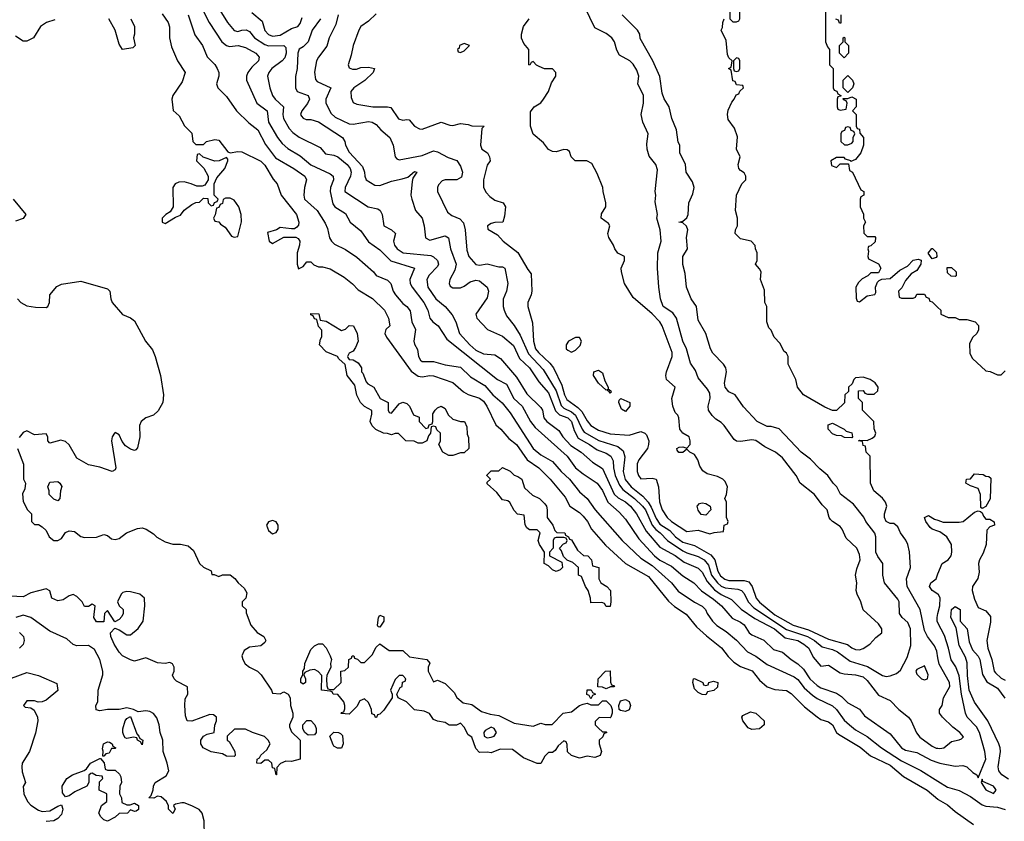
# Model space of a CAD drawing. Header units: inches. Extents: x 2601682 to 2755810, y 449311 to 584050.
# Tile 34 of 256: x 2625212 to 2630346, y 474987 to 479165. Entities that reach past the tile are written whole.
import ezdxf

# ---------------------------------------------------------------- set-up
doc = ezdxf.new("R2010")
doc.units = ezdxf.units.IN
doc.header["$MEASUREMENT"] = 0
doc.layers.add('C6427', color=7, linetype='Continuous')
doc.layers.add('C6437', color=7, linetype='Continuous')

msp = doc.modelspace()

# ---------------------------------------------------------------- linework, layer by layer
at = {"layer": 'C6427', "color": 2}
for points, elevation in [([(2628950, 479246), (2628930, 479246), (2628918, 479242), (2628914, 479230), (2628914, 479170), (2628930, 479154), (2628950, 479154), (2628962, 479158), (2628966, 479170), (2628966, 479230)], 22), ([(2627530, 479041.2), (2627506, 479030), (2627503.6, 479016.4), (2627494, 479010), (2627498, 478998), (2627510, 478994), (2627530, 479002), (2627558, 479030)], 38), ([(2629510, 478966), (2629486, 478990), (2629486, 479030), (2629506, 479050), (2629506, 479070), (2629510, 479074), (2629514, 479070), (2629514, 479050), (2629534, 479030), (2629534, 478990)], 22), ([(2628950, 478966), (2628934, 478950), (2628934, 478910), (2628938, 478898), (2628950, 478894), (2628962, 478898), (2628966, 478910), (2628966, 478950), (2628962, 478962)], 22), ([(2629530, 478786), (2629506, 478810), (2629506, 478850), (2629530, 478874), (2629554, 478850), (2629562, 478830), (2629554, 478810)], 22), ([(2629530, 478606), (2629518, 478602), (2629512.7, 478587.3), (2629498, 478582), (2629494, 478570), (2629494, 478530), (2629512.7, 478512.7), (2629530, 478512), (2629550, 478522), (2629558, 478530), (2629558, 478550), (2629566, 478570), (2629562, 478582), (2629547.3, 478587.3), (2629542, 478602)], 22), ([(2626150, 478466), (2626138, 478462), (2626134, 478430), (2626171.6, 478391.6), (2626194, 478350), (2626194, 478330), (2626178, 478302), (2626163.6, 478296.4), (2626136.4, 478296.4), (2626106, 478310), (2626070, 478319), (2626042, 478318), (2626022, 478310), (2626011.3, 478290), (2626012, 478190), (2625996.9, 478163.1), (2625974, 478150), (2625954, 478130), (2625954, 478110), (2625970, 478102), (2626024, 478136), (2626050, 478146), (2626070, 478172), (2626110, 478202), (2626130, 478212), (2626150, 478214), (2626170, 478234), (2626192.7, 478232.7), (2626194, 478210), (2626210, 478194), (2626222, 478198), (2626227.3, 478212.7), (2626242, 478218), (2626246, 478230), (2626226, 478250), (2626226, 478310), (2626240.2, 478339.8), (2626282, 478390), (2626298, 478430), (2626298, 478438), (2626290, 478446), (2626251.6, 478428.4), (2626230, 478428), (2626168, 478448)], 10), ([(2626310, 478235.3), (2626284.7, 478235.3), (2626272.7, 478227.3), (2626270, 478206), (2626258, 478202), (2626250, 478186), (2626238, 478182), (2626231.6, 478148.4), (2626222, 478130), (2626230, 478114), (2626250, 478112), (2626259.6, 478099.6), (2626283.6, 478083.6), (2626316.9, 478036.9), (2626330, 478031.3), (2626350, 478034), (2626369.3, 478110.7), (2626366, 478150), (2626355.1, 478190), (2626330, 478224)], 10), ([(2629970, 477918), (2629948, 477948), (2629968.4, 477971.6), (2629972, 477972), (2629991.6, 477951.6), (2629994, 477930), (2629990, 477926)], 22), ([(2626890, 477544.7), (2626910, 477552), (2626930, 477571.3), (2626952, 477570), (2626971.3, 477530), (2626976, 477490), (2626963.5, 477456.5), (2626950, 477438), (2626930, 477426), (2626922, 477410), (2626923.6, 477403.6), (2626930, 477394), (2626950, 477392), (2626976.9, 477376.9), (2626994, 477350), (2626994, 477330), (2627002, 477322), (2627018, 477278), (2627027.5, 477267.5), (2627058, 477250), (2627091, 477191), (2627134, 477170), (2627134, 477130), (2627138, 477118), (2627150, 477114), (2627190, 477162), (2627210, 477170.8), (2627230, 477164.7), (2627244.7, 477150), (2627265.4, 477105.4), (2627294, 477094), (2627294, 477070), (2627330, 477034), (2627342, 477038), (2627347.3, 477052.7), (2627362, 477058), (2627366, 477070), (2627366, 477110), (2627378, 477130), (2627390, 477142), (2627410, 477151.3), (2627430, 477138), (2627446, 477106), (2627470, 477082), (2627510, 477071.3), (2627530.7, 477070.7), (2627543.6, 477043.6), (2627544.7, 477004.7), (2627552.7, 476987.3), (2627554, 476930), (2627530, 476908), (2627510, 476908), (2627470, 476894), (2627450, 476894), (2627418, 476910), (2627398, 476950), (2627406, 476970), (2627406, 477010), (2627387.3, 477027.3), (2627382, 477042), (2627370, 477046), (2627358, 477042), (2627354, 477010), (2627343.6, 476996.4), (2627334, 476970), (2627310, 476958), (2627290, 476958), (2627268.9, 476968.9), (2627226, 476970), (2627187.3, 477007.3), (2627170, 477008), (2627150, 477002), (2627130, 477008.7), (2627109.1, 477009.1), (2627068.9, 477028.9), (2627050, 477048), (2627039, 477070), (2627048, 477108), (2627047.3, 477127.3), (2627010, 477148.7), (2626989.2, 477170), (2626970, 477208), (2626959.5, 477259.5), (2626919, 477310), (2626908.4, 477368.4), (2626876.4, 477396.4), (2626868.9, 477408.9), (2626810, 477434), (2626775.3, 477470), (2626780.4, 477499.6), (2626787.3, 477512.7), (2626787.3, 477547.3), (2626770, 477566), (2626762, 477602), (2626750, 477606), (2626742, 477622), (2626730, 477626), (2626730, 477634), (2626770.9, 477630.9), (2626778, 477598), (2626810, 477594)], 6), ([(2628130, 477508), (2628110, 477508), (2628074, 477490), (2628062, 477470), (2628062, 477450), (2628070, 477442), (2628090, 477432), (2628110, 477442), (2628133.6, 477466.4), (2628142, 477490)], 38), ([(2628290, 477218), (2628286.3, 477226.3), (2628278, 477230), (2628278, 477238), (2628270, 477234), (2628229.6, 477270), (2628204, 477310), (2628206, 477330), (2628230, 477338), (2628250, 477324.7), (2628262.3, 477282.3), (2628280.7, 477250), (2628280.7, 477240.7), (2628294.8, 477230), (2628296, 477224)], 34), ([(2628370, 477122.7), (2628350, 477135.3), (2628335.3, 477170), (2628338, 477182), (2628346, 477190), (2628393.4, 477170), (2628393, 477150)], 34), ([(2629550, 476986), (2629512.7, 476987.3), (2629496.4, 476996.4), (2629470, 476998), (2629450, 477006), (2629428, 477030), (2629427.3, 477052.7), (2629450, 477062), (2629510.9, 477030.9), (2629521, 477021), (2629550.9, 477010.9), (2629554, 476990)], 22), ([(2628270, 476106), (2628262, 476122), (2628247.3, 476127.3), (2628190, 476126), (2628188, 476150), (2628175.3, 476190), (2628162, 476210), (2628142, 476262), (2628126, 476270), (2628126, 476310), (2628096.4, 476336.4), (2628067.3, 476347.3), (2628047.3, 476367.3), (2628036.4, 476396.4), (2628026, 476410), (2628047.3, 476432.7), (2628062, 476438), (2628066, 476450), (2628062, 476462), (2628050, 476466), (2628010, 476466), (2627998, 476462), (2627994, 476450), (2627994, 476410), (2627974, 476390), (2627974, 476370), (2628038, 476338), (2628042, 476310), (2628030, 476298), (2628008.9, 476288.9), (2627990, 476298), (2627970, 476318), (2627946, 476330), (2627948, 476390), (2627922, 476430), (2627915.3, 476450), (2627926, 476490), (2627910, 476506), (2627870, 476506), (2627856.4, 476516.4), (2627847.3, 476532.7), (2627842, 476582), (2627807.3, 476587.3), (2627790, 476606), (2627768.4, 476648.4), (2627756.4, 476656.4), (2627730, 476662), (2627700.4, 476700.4), (2627650, 476746), (2627650, 476754), (2627666, 476770), (2627648.4, 476788.4), (2627648.4, 476791.6), (2627670, 476814), (2627710, 476814), (2627730, 476831.3), (2627770, 476811), (2627790, 476791.3), (2627810, 476784.7), (2627830.7, 476770.7), (2627844.7, 476724.7), (2627886, 476686), (2627922, 476670), (2627950, 476642), (2627958, 476630), (2627962, 476610), (2627962, 476570), (2627991, 476530), (2628002, 476502), (2628012.7, 476492.7), (2628054, 476490), (2628058, 476478), (2628074, 476470), (2628078, 476458), (2628090, 476454), (2628119.6, 476399.6), (2628152, 476372), (2628174, 476370), (2628194, 476350), (2628198, 476318), (2628231.3, 476310), (2628232, 476250), (2628242, 476230), (2628274, 476210), (2628292, 476190), (2628294, 476130), (2628290, 476106)], 6), ([(2625410, 476658), (2625390, 476666), (2625366, 476690), (2625366, 476710), (2625358, 476730), (2625370, 476754), (2625410, 476758), (2625422, 476750), (2625431.3, 476731.3), (2625424.7, 476710), (2625422, 476670)], 6), ([(2628790, 476582.7), (2628765.4, 476585.4), (2628750, 476608.7), (2628745.2, 476630), (2628757.2, 476642.8), (2628770, 476646.8), (2628790, 476642.8), (2628811.3, 476630), (2628816, 476610)], 34), ([(2626530, 476554), (2626510, 476548), (2626498, 476530), (2626510, 476502), (2626530, 476486), (2626550, 476492), (2626559, 476510), (2626559, 476530), (2626550, 476548)], 10), ([(2627090, 475998), (2627080.4, 476000.4), (2627078, 476010), (2627082, 476050), (2627090, 476062), (2627110, 476052), (2627111, 476030)], 6), ([(2627138, 475878), (2627210, 475878), (2627243.6, 475843.6), (2627334, 475830), (2627351.3, 475811.3), (2627342, 475790), (2627342, 475770), (2627370, 475714), (2627390, 475722), (2627430, 475704.7), (2627478, 475658), (2627491.6, 475631.6), (2627523.6, 475603.6), (2627570, 475596), (2627619.8, 475559.8), (2627665.4, 475545.4), (2627710, 475538.8), (2627790, 475498.8), (2627890, 475482), (2627930, 475498), (2627951.6, 475491.6), (2627988, 475492), (2628046, 475550), (2628090, 475558), (2628130, 475591), (2628150, 475598), (2628170, 475602), (2628190, 475594), (2628230, 475594), (2628250, 475614), (2628270, 475614), (2628294, 475590), (2628302, 475570), (2628302, 475550), (2628294, 475530), (2628290, 475526), (2628232.7, 475527.3), (2628212.7, 475507.3), (2628212, 475490), (2628230, 475472), (2628250, 475454), (2628270, 475454), (2628274, 475450), (2628258, 475442), (2628252.7, 475427.3), (2628234, 475410), (2628234, 475390), (2628244.7, 475350), (2628238, 475330), (2628210, 475319), (2628170, 475326), (2628130, 475315.3), (2628089.3, 475329.3), (2628069.1, 475349.1), (2628067.3, 475387.3), (2628062, 475402), (2628050, 475406), (2628019.6, 475380.4), (2628003.6, 475356.4), (2627990, 475346), (2627970, 475346), (2627950, 475326), (2627930, 475288), (2627910, 475289), (2627838, 475318), (2627782, 475362), (2627716.9, 475363.1), (2627670, 475344), (2627652, 475348), (2627610, 475346), (2627590, 475366), (2627570, 475426), (2627550, 475438), (2627530, 475478), (2627510, 475498), (2627490, 475488), (2627451.6, 475488.4), (2627430, 475502), (2627390, 475508), (2627370, 475518), (2627348.9, 475548.9), (2627320.4, 475560.4), (2627270, 475568), (2627229.3, 475609.3), (2627186, 475630), (2627178, 475650), (2627196.4, 475683.6), (2627206, 475690), (2627207.3, 475712.7), (2627222, 475718), (2627226, 475730), (2627210, 475746), (2627190, 475746), (2627170, 475726), (2627144.7, 475670), (2627154, 475650), (2627154, 475630), (2627110, 475566), (2627090, 475546), (2627078, 475542), (2627072.7, 475527.3), (2627067.3, 475527.3), (2627062, 475542), (2627047.3, 475547.3), (2627046, 475570), (2627038, 475590), (2627030, 475606), (2627010, 475626), (2626985.4, 475614.6), (2626970, 475586), (2626930, 475546), (2626888.4, 475548.4), (2626890, 475554), (2626902, 475558), (2626907.3, 475572.7), (2626908, 475590), (2626902, 475610), (2626870, 475648), (2626846, 475650), (2626842, 475662), (2626830, 475666), (2626786, 475670), (2626787.3, 475747.3), (2626768.4, 475768.4), (2626750, 475778), (2626725.4, 475774.6), (2626698, 475762), (2626694, 475750), (2626702, 475730), (2626702, 475710), (2626690, 475702), (2626678, 475710), (2626678, 475730), (2626688.7, 475751.3), (2626688.7, 475768.7), (2626696.4, 475783.6), (2626699, 475810), (2626730, 475882), (2626750, 475902), (2626770, 475912), (2626790, 475911.3), (2626810, 475891.3), (2626831, 475850), (2626838, 475830), (2626832, 475810), (2626834, 475790), (2626812.7, 475747.3), (2626812, 475730), (2626812.7, 475692.7), (2626818, 475678), (2626830, 475674), (2626850, 475674), (2626888, 475710), (2626886, 475770), (2626907.3, 475772.7), (2626926, 475790), (2626928, 475830), (2626942, 475838), (2626946, 475850), (2626954, 475850), (2626958, 475838), (2626972.7, 475832.7), (2626990, 475814), (2627010, 475814), (2627050, 475854), (2627070, 475894), (2627090, 475912)], 6), ([(2628270, 475678), (2628250, 475686), (2628227.3, 475687.3), (2628228, 475730), (2628266, 475770), (2628291.6, 475771.6), (2628292.7, 475712.7), (2628298, 475698), (2628312.7, 475692.7), (2628310, 475688), (2628292.7, 475687.3)], 6), ([(2629930, 475798), (2629890, 475778), (2629884.7, 475770), (2629890, 475754), (2629914, 475730), (2629930, 475724.7), (2629946, 475730), (2629948, 475750)], 26), ([(2628790, 475694), (2628802, 475698), (2628806, 475710), (2628830, 475718), (2628852, 475710), (2628850, 475686), (2628831.6, 475668.4), (2628798, 475662), (2628790, 475646), (2628770, 475648), (2628750, 475658), (2628730, 475678), (2628722, 475710), (2628726, 475730), (2628730, 475732), (2628774, 475710), (2628778, 475698)], 6), ([(2628190, 475626), (2628182, 475642), (2628168.4, 475648.4), (2628170, 475671.3), (2628192, 475672), (2628198, 475658), (2628214, 475650), (2628198, 475642)], 6), ([(2628370, 475559), (2628344, 475564), (2628338, 475570), (2628335.3, 475590), (2628345.2, 475614.8), (2628370, 475621), (2628390.6, 475610.6), (2628396, 475590), (2628390, 475568.7)], 6), ([(2629030, 475465.2), (2629010, 475474), (2628982, 475510), (2628978, 475530), (2628982, 475538), (2629023.1, 475556.9), (2629050, 475551.3), (2629094, 475510), (2629094, 475490), (2629070, 475469)], 6), ([(2625850, 475386), (2625842, 475402), (2625826, 475410), (2625822, 475422), (2625806, 475426), (2625770, 475418), (2625762, 475422), (2625754.6, 475434.6), (2625749, 475449), (2625749.1, 475469.1), (2625762, 475510), (2625770, 475522), (2625790, 475534), (2625822, 475442), (2625834, 475430), (2625838, 475418), (2625854, 475410)], 10), ([(2626716.4, 475436.4), (2626698, 475450), (2626688.4, 475468.4), (2626688, 475490), (2626710, 475512), (2626730, 475512), (2626751.3, 475490), (2626758, 475470), (2626758, 475450), (2626750, 475438)], 6), ([(2626890, 475368), (2626868.4, 475368.4), (2626850, 475378), (2626845.6, 475385.6), (2626828.7, 475430), (2626850, 475451.3), (2626874, 475450), (2626885.4, 475445.4), (2626894.8, 475434.8), (2626898, 475390)], 6), ([(2627670, 475478), (2627639.6, 475460.4), (2627632, 475450), (2627634, 475430), (2627650, 475422), (2627670, 475424.7), (2627686, 475430), (2627698, 475450), (2627686, 475470)], 6), ([(2625646, 475326), (2625648, 475352), (2625644, 475364), (2625649.2, 475390), (2625670, 475402), (2625679.6, 475399.6), (2625694, 475390), (2625698, 475378), (2625714, 475370), (2625710, 475366), (2625690, 475366), (2625678, 475342), (2625662, 475338), (2625650, 475326)], 10), ([(2625670, 475254), (2625710, 475254), (2625732.7, 475232.7), (2625739.6, 475219.6), (2625742, 475190), (2625734, 475170), (2625732, 475130), (2625742, 475110), (2625745.4, 475085.4), (2625770, 475072), (2625787.3, 475072.7), (2625810, 475082), (2625832, 475070), (2625831.6, 475048.4), (2625819.6, 475040.4), (2625810, 475038), (2625790, 475046), (2625774, 475030), (2625730, 475028), (2625710, 475008.7), (2625670, 474988), (2625650, 474995.3), (2625635.3, 475010), (2625625.2, 475030), (2625638, 475070), (2625666, 475090), (2625666, 475130), (2625626, 475150), (2625628, 475192), (2625646, 475210), (2625642, 475222), (2625610, 475226), (2625590, 475238), (2625583.6, 475236.4), (2625572.7, 475227.3), (2625572, 475190), (2625562, 475170), (2625499.1, 475140.9), (2625470, 475119), (2625450, 475115.3), (2625434.6, 475134.6), (2625434, 475170), (2625458, 475210), (2625488, 475230), (2625549, 475251), (2625560.4, 475259.6), (2625582, 475290), (2625630, 475314), (2625634, 475314), (2625651.6, 475291.6), (2625658, 475258)], 10)]:
    msp.add_lwpolyline(points, close=True, dxfattribs=dict(at, elevation=elevation))
for points, elevation in [([(2625954.6, 479194.6), (2625985.5, 479150), (2625993.2, 479126.8), (2625993, 479070), (2626003.8, 479023.8), (2626034.8, 478950), (2626074.8, 478890), (2626058.5, 478841.5), (2626011.3, 478770), (2626004.7, 478750), (2626012, 478692), (2626043.6, 478663.6), (2626071.6, 478611.6), (2626110, 478574), (2626114, 478530), (2626130, 478514), (2626170, 478514), (2626186, 478530), (2626230, 478541), (2626250, 478536), (2626296.9, 478476.9), (2626310, 478471.3), (2626350, 478478), (2626370, 478476), (2626470, 478426.8), (2626490, 478406), (2626533.2, 478333.2), (2626554.8, 478310), (2626575.5, 478250), (2626655.5, 478150), (2626666.8, 478110), (2626665.4, 478094.6), (2626656.9, 478083.1), (2626644.7, 478075.3), (2626630, 478074), (2626570, 478082), (2626551, 478069), (2626503.6, 478056.4), (2626512, 478010), (2626530, 477998), (2626590, 478031.3), (2626651.6, 478031.6), (2626663.6, 478023.6), (2626672, 478010), (2626671.3, 477990), (2626658.8, 477950), (2626658, 477890), (2626666, 477866), (2626690, 477878), (2626710, 477902), (2626730, 477902), (2626746.4, 477886.4), (2626770, 477876), (2626790, 477877.3), (2626830, 477865.5), (2626903.4, 477823.4), (2626948.1, 477788.1), (2626976.7, 477756.7), (2627052.3, 477712.3), (2627114.8, 477650), (2627134.8, 477610), (2627142, 477570), (2627121, 477550), (2627116, 477530), (2627124, 477510), (2627252.8, 477332.8), (2627290, 477307.7), (2627310, 477303.8), (2627350, 477310.4), (2627370, 477308.2), (2627470, 477274), (2627525.7, 477225.7), (2627550, 477210.5), (2627610, 477192.7), (2627630, 477176.3), (2627648, 477150), (2627693.8, 477053.8), (2627720.7, 477030), (2627761.7, 476981.7), (2627801.6, 476950), (2627858.4, 476870), (2627918.4, 476830), (2627977.1, 476770), (2628056.5, 476676.5), (2628080.7, 476630), (2628130, 476597.1), (2628150, 476578), (2628172.4, 476550), (2628192.7, 476510), (2628266.8, 476426.8), (2628370, 476330.4), (2628490, 476263), (2628595.1, 476135.1), (2628626.3, 476106.3), (2628687.1, 476067.1), (2628741.3, 476001.3), (2628792.8, 475952.8), (2628871.8, 475891.8), (2628905.4, 475845.4), (2628935.6, 475815.6), (2628970, 475794), (2629031.3, 475771.3), (2629070, 475722), (2629110, 475688.2), (2629150, 475674.4), (2629210, 475668), (2629233.8, 475653.8), (2629303.4, 475583.4), (2629370, 475530.6), (2629390, 475518), (2629430, 475505.5), (2629450, 475490.6), (2629470.4, 475450.4), (2629481.7, 475441.7), (2629593.6, 475373.6), (2629647.6, 475327.6), (2629750, 475278.9), (2629820.3, 475220.3), (2629944, 475150), (2630000, 475102.4)], 10), ([(2626090.3, 479190.3), (2626125.2, 479085.2), (2626164.9, 479030), (2626190, 478971.3), (2626230, 478931), (2626241, 478910), (2626250.9, 478889.1), (2626251, 478870), (2626238, 478830), (2626244.7, 478810), (2626290, 478764.7), (2626342.8, 478690), (2626406.6, 478626.6), (2626453.4, 478590), (2626493.9, 478513.9), (2626545.1, 478445.1), (2626641, 478390), (2626698.8, 478350), (2626707.3, 478330), (2626697.1, 478290), (2626693.4, 478250), (2626697.3, 478230), (2626763, 478170), (2626804.4, 478104.4), (2626816.4, 478076.4), (2626827.9, 478027.9), (2626838, 478010), (2626854, 477994), (2626910, 477967.3), (2626970, 477927.7), (2627056, 477850), (2627070.7, 477830.7), (2627130, 477806.8), (2627146.8, 477790), (2627159.1, 477750), (2627170.6, 477730), (2627210, 477686), (2627231, 477670), (2627247.3, 477647.3), (2627257.3, 477590), (2627276.3, 477550), (2627267.3, 477490), (2627270, 477474), (2627286, 477446), (2627290.8, 477410), (2627301, 477390), (2627310, 477384), (2627370, 477383.8), (2627430, 477365.5), (2627510, 477353.4), (2627562.9, 477302.9), (2627637.8, 477257.8), (2627678.4, 477210), (2627727.5, 477167.5), (2627770, 477116.3), (2627890, 476930.6), (2627930, 476896.3), (2627990, 476862.8), (2628035.5, 476810), (2628079.3, 476770), (2628130, 476704.9), (2628170.7, 476670), (2628213.4, 476610), (2628354, 476450), (2628450, 476358), (2628510, 476319.5), (2628610, 476230.4), (2628646.1, 476186.1), (2628730, 476128.5), (2628770, 476107.7), (2628787.7, 476090), (2628796.3, 476070), (2628824.9, 476030), (2628847.7, 476007.7), (2628895.6, 475975.6), (2628950, 475930.5), (2629006.8, 475870), (2629050, 475847.3), (2629110, 475803.8), (2629250, 475740.4), (2629270, 475726.4), (2629302.9, 475682.9), (2629345.1, 475645.1), (2629370, 475626.7), (2629450, 475588.4), (2629470.2, 475570.2), (2629510, 475514.9), (2629538, 475490), (2629570, 475464.4), (2629630, 475428.2), (2629704.9, 475370), (2629810, 475302.6), (2629910, 475252.4), (2630000, 475196.1)], 14), ([(2626170, 479206.8), (2626200.5, 479150), (2626266, 479050), (2626290, 479030.4), (2626305.1, 479025.1), (2626350.3, 479030.3), (2626390, 479020.4), (2626442.8, 478990), (2626460.7, 478970), (2626456.3, 478950), (2626422.3, 478917.7), (2626400.7, 478890), (2626394, 478870), (2626394, 478850), (2626448, 478730), (2626503, 478690), (2626508.7, 478630), (2626555.5, 478550), (2626579.9, 478519.9), (2626610, 478493.4), (2626674.7, 478454.7), (2626730, 478408.4), (2626830, 478362), (2626846.8, 478350), (2626847.7, 478330), (2626832.4, 478290), (2626830.4, 478270), (2626844.9, 478204.9), (2626856, 478190), (2626910, 478154.8), (2626934.8, 478110), (2626990, 478064), (2627030, 478006.8), (2627090, 477964.9), (2627147.9, 477907.9), (2627270.5, 477870.5), (2627246.8, 477810), (2627247.7, 477790), (2627258, 477770), (2627319.5, 477690), (2627339.3, 477650), (2627350.8, 477610), (2627366, 477590), (2627394.8, 477570), (2627439.5, 477499.5), (2627704, 477290), (2627750, 477264.9), (2627788.7, 477190), (2627832.4, 477150), (2627875.8, 477070), (2627899, 477039), (2628066.4, 476890), (2628110.6, 476830), (2628150, 476797.1), (2628223, 476750), (2628250, 476710.6), (2628278.7, 476650), (2628337.7, 476597.8), (2628370, 476562), (2628439.6, 476459.6), (2628521.3, 476370), (2628550, 476348.7), (2628610, 476316.4), (2628670, 476265.5), (2628727.3, 476230), (2628767.4, 476187.4), (2628830, 476145.3), (2628870.4, 476110), (2628926, 476046), (2628970, 476025.5), (2628990, 476010.5), (2629016.3, 475970), (2629030, 475958), (2629091.8, 475931.8), (2629143.1, 475883.1), (2629190, 475868), (2629234, 475830), (2629270, 475808.2), (2629299.4, 475779.4), (2629332.4, 475730), (2629370, 475695.3), (2629390, 475682), (2629470, 475654), (2629496.7, 475636.7), (2629530, 475604), (2629590.6, 475570.6), (2629616.3, 475536.3), (2629750, 475442.8), (2629810, 475370.5), (2629830, 475357.6), (2629890, 475346.4), (2629965.2, 475305.3), (2630000, 475293.8)], 18), ([(2626247.4, 479227.4), (2626295.5, 479150), (2626330, 479107.7), (2626350, 479103), (2626370, 479110.5), (2626392.3, 479112.3), (2626410, 479104), (2626435.5, 479070), (2626490, 479034.9), (2626510, 479029), (2626590, 479030.3), (2626599, 479019), (2626601.1, 478990), (2626594.3, 478965.7), (2626580.7, 478950), (2626527.3, 478910), (2626510.6, 478890), (2626504.9, 478870), (2626516.3, 478810), (2626530.5, 478770), (2626544.9, 478750), (2626587.7, 478710), (2626583.8, 478670), (2626588, 478650), (2626617.5, 478597.5), (2626636.7, 478576.7), (2626670, 478553), (2626778.8, 478498.8), (2626806.2, 478466.2), (2626850, 478459.1), (2626870, 478450.4), (2626918.7, 478410), (2626934.3, 478390), (2626939.6, 478370), (2626936.9, 478350), (2626908.4, 478290), (2626908, 478270), (2627029, 478189), (2627078.5, 478178.5), (2627090.8, 478170.8), (2627102.8, 478150), (2627111, 478091), (2627151.3, 478070), (2627170.8, 478050), (2627160.7, 478010), (2627165.5, 477990), (2627180.7, 477970), (2627212, 477950), (2627354.9, 477934.9), (2627370, 477928.2), (2627390.6, 477910), (2627395.5, 477890), (2627390, 477879), (2627347.1, 477832.9), (2627335.5, 477810), (2627339.3, 477770), (2627381.6, 477710), (2627430.6, 477670), (2627467, 477627), (2627485.5, 477590), (2627506, 477530), (2627558.4, 477470), (2627590, 477442.6), (2627630, 477423.7), (2627690, 477418.4), (2627719.2, 477399.2), (2627802.2, 477302.2), (2627855.6, 477215.6), (2627930, 477142.8), (2627938, 477130), (2627945.5, 477090), (2627960.7, 477070), (2628023, 477023), (2628043.8, 476990), (2628085.5, 476945.5), (2628139.1, 476910), (2628198.3, 476858.3), (2628250, 476824.9), (2628312.1, 476692.1), (2628332.2, 476672.2), (2628370, 476651.6), (2628397, 476630), (2628428.4, 476590), (2628479.3, 476499.3), (2628550, 476416.4), (2628630, 476371.8), (2628677, 476337), (2628750, 476306.4), (2628770, 476284.9), (2628795.9, 476235.9), (2628834.1, 476194.1), (2628870, 476169.1), (2628923.6, 476143.6), (2628973.2, 476093.2), (2629044.3, 476044.3), (2629148.2, 475990), (2629202.6, 475942.6), (2629268.8, 475928.8), (2629300.7, 475910), (2629327.3, 475890), (2629350, 475842.8), (2629390, 475796), (2629430, 475800.7), (2629490, 475760.5), (2629510, 475754.9), (2629570.3, 475750.3), (2629610, 475739.5), (2629630, 475720.5), (2629690, 475644), (2629750, 475617.3), (2629796.3, 475570), (2629845.5, 475530), (2629860.4, 475510), (2629887.7, 475447.7), (2629905.5, 475425.5), (2629970, 475378), (2629990, 475368.5), (2630000, 475367.5)], 22), ([(2626422.5, 479202.5), (2626476.8, 479156.8), (2626490, 479107.7), (2626510, 479086.7), (2626530, 479078.7), (2626570, 479084.2), (2626630, 479118.4), (2626662, 479130), (2626674.5, 479145.5), (2626684.4, 479175.6)], 26), ([(2626781, 479170), (2626737.3, 479110), (2626715.5, 479050), (2626690, 479022.7), (2626669, 479011), (2626661.6, 478990), (2626659.1, 478910), (2626650.7, 478869.3), (2626650.8, 478810), (2626658, 478790), (2626716, 478770), (2626722.8, 478750), (2626712.7, 478727.3), (2626682.8, 478690), (2626676, 478670), (2626681.4, 478661.4), (2626690, 478651.3), (2626705.2, 478645.2), (2626730, 478644), (2626770, 478633), (2626894.8, 478550), (2626907.7, 478530), (2626910.7, 478510), (2626930, 478474.8), (2626999.3, 478399.3), (2627010.6, 478370.6), (2627010.8, 478350), (2627018, 478330), (2627063, 478303), (2627090, 478300.7), (2627150, 478322.4), (2627205.4, 478334.6), (2627235.5, 478344.5), (2627270, 478374), (2627282, 478370), (2627262, 478338), (2627258.8, 478321.2), (2627251, 478250), (2627256, 478230), (2627276, 478170), (2627311, 478130), (2627321, 478090), (2627327.1, 478027.1), (2627350, 478016), (2627430, 478039.1), (2627447.7, 478027.7), (2627458.4, 477970), (2627487, 477890), (2627480.7, 477859.3), (2627454.8, 477810), (2627451, 477790), (2627456, 477776), (2627470, 477766.8), (2627510, 477767.3), (2627530, 477776), (2627560.7, 477799.3), (2627590, 477807.7), (2627610, 477804), (2627650, 477770.8), (2627657.1, 477750), (2627650, 477715.3), (2627591, 477630), (2627596, 477610), (2627652, 477550), (2627730, 477514.8), (2627786.2, 477466.2), (2627818.5, 477398.5), (2627870.4, 477350), (2627918, 477278), (2627970, 477219.3), (2628005.4, 477125.4), (2628026.2, 477106.2), (2628070.1, 477090.1), (2628090, 477070.3), (2628103.5, 477023.5), (2628123.5, 476983.5), (2628183.8, 476950), (2628222.6, 476922.6), (2628270, 476906.4), (2628294, 476890), (2628306.4, 476866.4), (2628307.6, 476830), (2628316.1, 476790), (2628338.8, 476738.8), (2628356.7, 476716.7), (2628417.4, 476670), (2628459, 476630), (2628474.2, 476610), (2628510.1, 476530.1), (2628528.1, 476508.1), (2628552, 476490), (2628590.3, 476450), (2628670, 476396.5), (2628690, 476386), (2628750, 476367.9), (2628780.3, 476350), (2628802.7, 476322.7), (2628818.6, 476270), (2628850, 476229), (2628870, 476212.6), (2628890, 476203.9), (2628956.4, 476196.4), (2628975.5, 476190), (2628990, 476173.4), (2629010.3, 476130), (2629040, 476100), (2629210, 475986.2), (2629319.5, 475950), (2629356.5, 475930), (2629395.6, 475895.6), (2629450, 475883.1), (2629475.5, 475870), (2629541.8, 475821.8), (2629632.9, 475792.9), (2629710, 475746), (2629730, 475741), (2629750, 475744.7), (2629783.1, 475756.9), (2629804.7, 475775.3), (2629839.5, 475840.5), (2629857.6, 475902.4), (2629856.3, 475990), (2629843.5, 476023.5), (2629813.2, 476050), (2629799.3, 476070), (2629797, 476130), (2629790, 476144), (2629720.9, 476230), (2629712, 476270), (2629711.8, 476330), (2629686.3, 476366.3), (2629676.2, 476390), (2629676.3, 476470), (2629670, 476489), (2629624.5, 476550), (2629612.8, 476572.8), (2629559.1, 476639.1), (2629492.1, 476692.1), (2629472.3, 476730), (2629452.7, 476750), (2629425.2, 476790), (2629383.5, 476823.5), (2629335.1, 476875.1), (2629286, 476910), (2629171.9, 477031.9), (2629130, 477044), (2629110, 477044), (2629058, 477070), (2628986.3, 477146.3), (2628942, 477210), (2628910, 477225.2), (2628890, 477249), (2628886.3, 477270), (2628897.2, 477330), (2628894, 477350), (2628881.2, 477370), (2628826.5, 477426.5), (2628813.2, 477450), (2628789, 477530), (2628750, 477598), (2628740.9, 477670), (2628713.2, 477710), (2628689.1, 477770.9), (2628682, 477842), (2628669, 477889), (2628669.2, 477930), (2628693.2, 477970), (2628689, 478030), (2628695.3, 478070), (2628688.4, 478088.4), (2628670, 478106), (2628648, 478110), (2628670, 478114), (2628690, 478132), (2628697.2, 478150), (2628701.2, 478210), (2628722, 478258), (2628729.2, 478290), (2628720.2, 478320.2), (2628686.6, 478370), (2628684, 478410), (2628654, 478470), (2628654, 478510), (2628646, 478526), (2628637.2, 478590), (2628612.7, 478650), (2628599, 478710), (2628572.5, 478752.5), (2628561.5, 478781.5), (2628549.3, 478869.3), (2628513.2, 478950), (2628447.2, 479067.2), (2628445.2, 479090), (2628434, 479110), (2628354, 479190)], 26), ([(2626873, 479190), (2626859.9, 479140.1), (2626825.5, 479070), (2626814, 479026), (2626770.5, 478970), (2626760.4, 478950), (2626748.8, 478891.2), (2626753.8, 478853.8), (2626762.5, 478842.5), (2626834, 478810), (2626808.9, 478750), (2626808.7, 478730), (2626835.8, 478675.8), (2626857.2, 478657.2), (2626930, 478621.3), (2626950, 478619.5), (2627030, 478633.4), (2627050.3, 478630.3), (2627070, 478619.1), (2627095.5, 478590), (2627141.6, 478550), (2627159.3, 478510), (2627170.5, 478450.5), (2627178.8, 478438.8), (2627190, 478434), (2627310, 478457.1), (2627370, 478480.7), (2627390, 478476), (2627446.2, 478446.2), (2627490.6, 478430.6), (2627510, 478402), (2627520.7, 478370), (2627515.5, 478344.5), (2627490.4, 478329.6), (2627430.5, 478329.5), (2627415.5, 478324.5), (2627395.9, 478304.1), (2627390.7, 478290), (2627390.8, 478270), (2627442, 478162), (2627464.7, 478144.7), (2627506.4, 478126.4), (2627526.2, 478106.2), (2627535.5, 478070), (2627543.4, 477963.4), (2627553.4, 477930), (2627590, 477888.2), (2627610, 477886), (2627650, 477892.4), (2627710, 477876.3), (2627730, 477877.3), (2627741, 477870), (2627756.4, 477790), (2627750.4, 477750), (2627732.3, 477707.7), (2627732.2, 477670), (2627737.6, 477650), (2627750, 477620.7), (2627790.2, 477570.2), (2627821.3, 477521.3), (2627864.1, 477424.1), (2627941.7, 477341.7), (2628009.2, 477230), (2628034.8, 477154.8), (2628050, 477140.8), (2628090, 477121.2), (2628110, 477103.6), (2628144.4, 477030), (2628155.3, 477015.3), (2628231, 476971), (2628330, 476939.6), (2628358, 476918), (2628366.6, 476886.6), (2628359, 476810), (2628368.7, 476768.7), (2628399.6, 476730), (2628460.7, 476680.7), (2628489.5, 476649.5), (2628504.9, 476624.9), (2628530, 476564.9), (2628550, 476536), (2628601.7, 476501.7), (2628632, 476470), (2628670, 476442.4), (2628730, 476424.9), (2628816.3, 476376.3), (2628836.1, 476350), (2628851.5, 476290), (2628866.7, 476266.7), (2628888.1, 476248.1), (2628910, 476241.3), (2628990, 476242.3), (2629014.3, 476234.3), (2629031.3, 476211.3), (2629051.8, 476150), (2629069.4, 476129.4), (2629150, 476062.6), (2629245.5, 476010), (2629324.3, 475984.3), (2629430, 475936), (2629528.6, 475908.6), (2629550, 475890.8), (2629570, 475882), (2629590, 475880.7), (2629610, 475887.3), (2629644, 475910), (2629675.5, 475944.5), (2629708, 475970), (2629708, 475990), (2629690, 476015.3), (2629609.2, 476089.2), (2629598, 476130), (2629579, 476170), (2629574, 476190), (2629577.2, 476230), (2629569.4, 476270.6), (2629576.6, 476303.4), (2629595.1, 476350), (2629590, 476378), (2629577.2, 476410), (2629522, 476462), (2629501.2, 476510), (2629490, 476524), (2629449.5, 476549.5), (2629440.1, 476560.1), (2629433.2, 476570), (2629422.7, 476610), (2629396.6, 476636.6), (2629357, 476690), (2629281.2, 476750), (2629261.2, 476790), (2629190, 476880.9), (2629152.7, 476910), (2629098, 476938), (2629050, 476971.2), (2629030, 476975.8), (2628970, 476966), (2628950, 476968.7), (2628937.2, 476977.2), (2628885.2, 477050), (2628870, 477065.2), (2628842, 477082), (2628822.5, 477102.5), (2628803.7, 477130), (2628802, 477150), (2628812.3, 477192.3), (2628810, 477218), (2628798.9, 477238.9), (2628750, 477299), (2628736.2, 477336.2), (2628710, 477375.3), (2628689.5, 477450), (2628669.6, 477490), (2628636.2, 477610), (2628617.4, 477637.4), (2628567, 477670), (2628554, 477710), (2628544.5, 477770), (2628538, 477870), (2628539.3, 477950), (2628556, 478010), (2628551.6, 478070), (2628533.2, 478130), (2628537.2, 478150), (2628524.7, 478215.3), (2628529, 478250), (2628525.2, 478270), (2628538, 478382), (2628529.3, 478410), (2628494, 478454), (2628482.9, 478490), (2628481.5, 478518.5), (2628489.2, 478570), (2628461.2, 478630), (2628453.2, 478670), (2628464.5, 478730), (2628463.7, 478770), (2628435.1, 478830), (2628439.5, 478870), (2628430, 478902), (2628410, 478933.2), (2628393.2, 478950), (2628340.1, 478980.1), (2628326.3, 479006.3), (2628313.2, 479050), (2628299, 479070), (2628270, 479092.7), (2628210, 479122), (2628159.5, 479230)], 30), ([(2627070, 479196), (2627030, 479157.2), (2626991, 479130), (2626980.7, 479110), (2626951, 479030), (2626941, 478979), (2626924.7, 478930), (2626930, 478914), (2626947.5, 478907.5), (2626967.5, 478907.5), (2626990, 478914.8), (2627030, 478917.3), (2627062, 478910), (2627054.8, 478890), (2627012.1, 478847.9), (2626954.8, 478810), (2626938.8, 478790), (2626939.6, 478759.6), (2626950, 478734), (2626970, 478724.7), (2627054, 478710), (2627130, 478710.8), (2627146.8, 478706.8), (2627187.5, 478647.5), (2627210, 478641), (2627230, 478644.7), (2627242, 478642), (2627271, 478610), (2627295.9, 478595.9), (2627310, 478593.4), (2627410, 478631.3), (2627454.4, 478614.4), (2627470, 478614), (2627510, 478624), (2627550, 478618.8), (2627570, 478611), (2627634, 478610), (2627622, 478598), (2627614, 478510), (2627622, 478490), (2627652, 478470), (2627662, 478450), (2627664.7, 478430), (2627650, 478406), (2627630.7, 478329.3), (2627630.7, 478290), (2627644.1, 478264.1), (2627663.4, 478243.4), (2627690, 478224.7), (2627732, 478210), (2627744.7, 478190), (2627739.8, 478140.2), (2627730.9, 478109.1), (2627690, 478108), (2627670, 478102), (2627652, 478090), (2627652.7, 478072.7), (2627703.6, 478043.6), (2627732, 478010), (2627810, 477952), (2627862, 477862), (2627879.6, 477839.6), (2627882.8, 477750), (2627878.8, 477730), (2627861, 477690), (2627861, 477670), (2627885.2, 477585.2), (2627890.6, 477489.4), (2627902, 477450), (2627916.4, 477430), (2627975.4, 477375.4), (2627994.9, 477350), (2628039.3, 477259.3), (2628052.9, 477210), (2628065.5, 477185.4), (2628122.9, 477142.9), (2628142.2, 477122.2), (2628170, 477073.4), (2628190, 477050.5), (2628230, 477025.3), (2628290, 477006.7), (2628390, 476999.1), (2628450, 477018.8), (2628472, 477010), (2628481, 477001), (2628492, 476970), (2628491.3, 476950), (2628486, 476930), (2628441, 476870), (2628431, 476850), (2628431, 476810), (2628438, 476790), (2628451.3, 476771.3), (2628510, 476776), (2628530.6, 476770.6), (2628542.8, 476730), (2628548.1, 476651.9), (2628562.4, 476610), (2628588, 476570), (2628610.6, 476550), (2628690, 476497.3), (2628750, 476504), (2628810, 476484.7), (2628832.7, 476492.7), (2628882, 476498), (2628886, 476530), (2628902, 476538), (2628906, 476550), (2628898, 476570), (2628898, 476650), (2628888, 476670), (2628898, 476690), (2628902, 476730), (2628890, 476758), (2628878, 476770), (2628850, 476784), (2628797.2, 476797.2), (2628773.6, 476813.6), (2628758, 476838), (2628748.7, 476870), (2628730, 476898), (2628706, 476910), (2628690, 476926), (2628670, 476908.7), (2628648.9, 476908.9), (2628640.4, 476920.4), (2628638, 476930), (2628650, 476936), (2628670, 476938), (2628690, 476932), (2628708, 476950), (2628708.7, 476970), (2628702, 476990), (2628669.3, 477009.3), (2628654, 477030), (2628649, 477090), (2628644, 477104), (2628630, 477118), (2628617.2, 477150), (2628612.3, 477190), (2628629, 477250), (2628585.2, 477290), (2628581.2, 477310), (2628585.2, 477330), (2628614.5, 477410), (2628614, 477430), (2628562, 477570), (2628549.5, 477590), (2628510, 477631.8), (2628410, 477717.2), (2628366, 477790), (2628349, 477850), (2628348.7, 477870), (2628366, 477910), (2628366, 477930), (2628330, 477948), (2628315.3, 477970), (2628308.7, 477990), (2628284, 478030), (2628279, 478050), (2628288.7, 478090), (2628282, 478102), (2628244, 478130), (2628246.3, 478153.7), (2628268.7, 478190), (2628268.7, 478210), (2628254, 478270), (2628253.2, 478290), (2628223.1, 478363.1), (2628194.6, 478414.6), (2628168.4, 478428.4), (2628109.1, 478429.1), (2628088, 478450), (2628078, 478478), (2628067.3, 478487.3), (2628050, 478488), (2628010, 478475.3), (2627990, 478478), (2627970, 478488), (2627943.2, 478523.2), (2627890, 478568), (2627875.3, 478610), (2627875.3, 478684.7), (2627895.3, 478710), (2627930, 478731.3), (2627944, 478750), (2627968.7, 478790), (2627984.7, 478835.3), (2628008, 478870), (2628008, 478890), (2627990, 478908), (2627948, 478908), (2627920.4, 478920.4), (2627907.3, 478927.3), (2627890, 478946), (2627878, 478942), (2627872.7, 478927.3), (2627866, 478930), (2627866, 479010), (2627840.2, 479040.2), (2627829.2, 479069.2), (2627829.2, 479090), (2627839.3, 479130), (2627869.2, 479170)], 34), ([(2629414, 479210), (2629414, 479050), (2629423.6, 479023.6), (2629434, 479010), (2629434, 478930), (2629454, 478910), (2629454, 478810), (2629458, 478798), (2629472.7, 478792.7), (2629478, 478778), (2629494, 478770), (2629494, 478766), (2629478, 478762), (2629474, 478750), (2629474, 478710), (2629478, 478698), (2629490, 478694), (2629522, 478698), (2629526, 478730), (2629522, 478742), (2629507.3, 478747.3), (2629506, 478754), (2629530, 478754), (2629550, 478762), (2629574, 478750), (2629574, 478710), (2629554, 478690), (2629574, 478670), (2629574, 478610), (2629578, 478598), (2629590, 478594), (2629592.7, 478572.7), (2629611.3, 478550), (2629612, 478510), (2629598, 478470), (2629570, 478435.3), (2629546, 478426), (2629546, 478430), (2629518, 478438), (2629510, 478446), (2629470, 478446), (2629442, 478430), (2629444.7, 478404.7), (2629470, 478394), (2629490, 478414), (2629534, 478414), (2629538, 478378), (2629554, 478370), (2629598, 478278), (2629614, 478270), (2629614, 478250), (2629598, 478242), (2629594, 478230), (2629594, 478190), (2629612, 478152), (2629612, 478130), (2629622, 478110), (2629612, 478090), (2629612.7, 478052.7), (2629630, 478034), (2629670, 478034), (2629674, 478030), (2629672.7, 478007.3), (2629650, 477986), (2629638, 477982), (2629634, 477970), (2629638, 477958), (2629634, 477930), (2629638, 477918), (2629690, 477892), (2629702, 477870), (2629690, 477846), (2629650, 477846), (2629634, 477830), (2629605.4, 477814.6), (2629585.4, 477794.6), (2629572, 477770), (2629572.7, 477712.7), (2629578, 477698), (2629590, 477694), (2629630, 477724.7), (2629670, 477732), (2629676.5, 477743.5), (2629674, 477770), (2629684, 477796), (2629694, 477806), (2629708, 477812), (2629750, 477816), (2629800.2, 477859.8), (2629840.4, 477879.6), (2629870, 477912), (2629896.9, 477916.9), (2629911.6, 477911.6), (2629911.3, 477890), (2629890, 477858), (2629859.6, 477840.4), (2629830, 477806), (2629812, 477768), (2629794, 477750), (2629798, 477718), (2629810, 477714), (2629870, 477714), (2629882, 477718), (2629890, 477734), (2629930, 477734), (2629938, 477718), (2629952.7, 477712.7), (2629958, 477698), (2629970, 477694), (2630000, 477664)], 22), ([(2629494, 479190), (2629492.7, 479147.3), (2629487.3, 479147.3), (2629482, 479162), (2629467.3, 479167.3)], 22), ([(2625395.2, 479164.8), (2625351.3, 479150), (2625321, 479130), (2625284.7, 479070), (2625250, 479053.2), (2625230, 479053.2), (2625190, 479078)], 6), ([(2625791, 479170), (2625811.3, 479130), (2625811.3, 479090), (2625806, 479070), (2625814, 479030), (2625802, 479018), (2625748, 479010), (2625730, 479038), (2625709.5, 479109.5), (2625677.2, 479170)], 6), ([(2630000, 475838.6), (2629993.2, 475873.2), (2629982.3, 475902.2), (2629946, 475950), (2629930, 475982), (2629906.6, 476090), (2629839.3, 476210), (2629836, 476250), (2629857.2, 476310), (2629852.1, 476392.1), (2629842.7, 476430), (2629832.3, 476452.3), (2629804, 476490), (2629790, 476522), (2629770, 476539), (2629750, 476539), (2629729.2, 476550), (2629721.2, 476570), (2629721.2, 476590), (2629733.2, 476630), (2629726, 476650), (2629711.4, 476671.4), (2629665.2, 476710), (2629648.7, 476750), (2629646, 476890), (2629626, 476910), (2629622, 476942), (2629610, 476946), (2629606, 476966), (2629586, 476970), (2629590, 476974), (2629630, 476972), (2629656.4, 476983.6), (2629670, 476994), (2629675.3, 477010), (2629667.3, 477032.7), (2629666, 477070), (2629606, 477130), (2629606, 477170), (2629586, 477190), (2629586, 477230), (2629610, 477232), (2629618, 477218), (2629632.7, 477212.7), (2629667.3, 477212.7), (2629686, 477230), (2629688, 477250), (2629672.9, 477272.9), (2629646, 477290), (2629610, 477302), (2629570, 477298), (2629562, 477290), (2629552.7, 477267.3), (2629534, 477250), (2629532.7, 477227.3), (2629514, 477210), (2629512.7, 477167.3), (2629471.3, 477128.7), (2629450, 477128.7), (2629410, 477145.2), (2629299, 477210), (2629268, 477250), (2629258, 477290), (2629218, 477370), (2629218, 477410), (2629210, 477426), (2629196.4, 477436.4), (2629176.4, 477476.4), (2629146, 477510), (2629130, 477546), (2629118, 477558), (2629108, 477590), (2629108, 477670), (2629098, 477690), (2629094.6, 477754.6), (2629075.3, 477810), (2629078, 477850), (2629070, 477866), (2629048.7, 477890), (2629058, 477910), (2629058, 477950), (2629048, 477970), (2629047.3, 477987.3), (2629026, 478010), (2628970, 478022), (2628942, 478050), (2628944, 478070), (2628955.3, 478090), (2628955.3, 478130), (2628944, 478170), (2628948.7, 478250), (2628978, 478310), (2628998, 478330), (2628998, 478350), (2628990, 478366), (2628970, 478378), (2628962, 478390), (2628958, 478410), (2628968, 478450), (2628949, 478490), (2628954.6, 478554.6), (2628939.3, 478599.3), (2628905.4, 478645.4), (2628902.7, 478670), (2628906.3, 478693.7), (2628924.7, 478735.3), (2628938, 478750), (2628947.3, 478772.7), (2628962, 478778), (2628967.3, 478792.7), (2628986, 478810), (2628982, 478822), (2628950, 478826), (2628942, 478842), (2628930, 478846), (2628922, 478902), (2628908, 478910), (2628922, 478918), (2628926, 478950), (2628910, 478966), (2628903.1, 478983.1), (2628896.4, 479056.4), (2628868.7, 479110), (2628876.4, 479123.6), (2628878, 479150), (2628886, 479170)], 22), ([(2625178, 478230), (2625244.7, 478150), (2625230, 478128.7), (2625190, 478115.3)], 6), ([(2625201, 477710), (2625218, 477690), (2625250, 477674), (2625293.6, 477666.4), (2625350, 477664.7), (2625358, 477670), (2625368, 477690), (2625369.1, 477730.9), (2625406, 477774), (2625430, 477786), (2625530, 477802.8), (2625670, 477762), (2625682, 477750), (2625686.8, 477710), (2625694, 477690), (2625747.5, 477627.5), (2625790, 477610.8), (2625810, 477594.8), (2625867.7, 477490), (2625904.1, 477444.1), (2625918, 477410), (2625946, 477310), (2625962, 477210), (2625958, 477170), (2625933.7, 477126.3), (2625910, 477103.7), (2625870, 477089.3), (2625844.9, 477070), (2625837.3, 477050), (2625838.8, 476990), (2625826.8, 476933.2), (2625817.3, 476922.7), (2625810, 476919), (2625790, 476926), (2625763.9, 476943.9), (2625746.8, 476966.8), (2625730, 477002), (2625710, 477013.2), (2625706.8, 477010), (2625694.8, 476990), (2625690.8, 476970), (2625713.4, 476830), (2625710, 476818), (2625694, 476810), (2625630, 476833.2), (2625570, 476844), (2625510, 476879), (2625469.7, 476949.7), (2625450, 476967), (2625427.3, 476972.7), (2625370, 476958), (2625358, 476970), (2625358, 476990), (2625350, 477006), (2625290, 477002), (2625250, 477022), (2625230, 477014), (2625210, 476988)], 6), ([(2625201, 476930), (2625231.3, 476848.7), (2625232, 476770), (2625242, 476750), (2625239.6, 476720.4), (2625227.1, 476692.9), (2625230, 476654), (2625252, 476610), (2625274, 476590), (2625274, 476550), (2625290, 476534), (2625310, 476534), (2625330, 476522), (2625350, 476502), (2625366, 476470), (2625390, 476450.8), (2625410, 476450.8), (2625430, 476461), (2625450, 476491.3), (2625470, 476501), (2625498, 476498), (2625531.1, 476471.1), (2625550, 476466), (2625612, 476468), (2625650, 476481), (2625670, 476476), (2625690, 476458.8), (2625710, 476454.8), (2625730, 476461), (2625769.5, 476490.5), (2625826.3, 476513.7), (2625850, 476516.3), (2625871.3, 476510), (2625910, 476484.7), (2625927.3, 476467.3), (2625970, 476444), (2626010, 476430.8), (2626050, 476430.8), (2626090, 476422.8), (2626117.6, 476397.6), (2626150, 476331.3), (2626170, 476311.3), (2626210, 476292), (2626214, 476274), (2626226, 476274), (2626250, 476262), (2626269.1, 476270.9), (2626310, 476270.7), (2626333.2, 476253.2), (2626351, 476230), (2626382, 476202), (2626396.9, 476176.9), (2626390.9, 476149.1), (2626372, 476130), (2626372, 476110), (2626392, 476090), (2626392.7, 476072.7), (2626417.3, 476010), (2626450, 475970.8), (2626484.7, 475950), (2626496, 475930), (2626490, 475918), (2626470, 475902), (2626410, 475894), (2626382, 475878), (2626371, 475850), (2626374.8, 475830), (2626387.7, 475807.7), (2626410.6, 475790.6), (2626451.3, 475770), (2626471.3, 475750), (2626524.7, 475670), (2626530, 475654), (2626570, 475652), (2626590, 475662), (2626612, 475650), (2626622, 475630), (2626624.7, 475590), (2626636, 475550), (2626636, 475530), (2626618, 475490), (2626619.6, 475479.6), (2626630, 475454), (2626674, 475410), (2626674, 475310), (2626630, 475298), (2626599.6, 475300.4), (2626571.3, 475288.7), (2626552.7, 475267.3), (2626551.3, 475230), (2626548.4, 475228.4), (2626542, 475262), (2626530, 475266), (2626526, 475290), (2626510, 475306), (2626490, 475306), (2626470, 475288), (2626449, 475290), (2626450, 475311.3), (2626462, 475318), (2626470, 475332), (2626500.4, 475359.6), (2626518, 475390), (2626508, 475410), (2626488.9, 475428.9), (2626426, 475450), (2626390, 475468), (2626332.7, 475467.3), (2626294, 475430), (2626294, 475410), (2626303.6, 475403.6), (2626334, 475350), (2626334.8, 475330), (2626330, 475325.2), (2626290, 475326), (2626270, 475339), (2626210, 475349), (2626169.5, 475369.5), (2626157.2, 475390), (2626157.2, 475410), (2626170, 475431), (2626190, 475441), (2626226, 475450), (2626228.7, 475488.7), (2626238, 475510), (2626238, 475530), (2626222, 475542), (2626203.1, 475543.1), (2626110, 475508), (2626086, 475510), (2626076.4, 475536.4), (2626073.2, 475590), (2626075.3, 475624.7), (2626088, 475650), (2626087.3, 475687.3), (2626030, 475718), (2626018, 475730), (2626008.7, 475748.7), (2626018, 475770), (2626018, 475790), (2626008.4, 475808.4), (2625994, 475814), (2625971, 475809), (2625930, 475813.2), (2625870, 475839), (2625810, 475822), (2625790, 475828.7), (2625748, 475850), (2625730, 475868), (2625704, 475910), (2625688, 475950), (2625686, 475970), (2625707.3, 475992.7), (2625730, 475984.7), (2625770, 475958), (2625790, 475958), (2625830, 475992), (2625855.3, 476030), (2625864, 476110), (2625862, 476150), (2625838, 476170), (2625790, 476182.7), (2625770, 476185.2), (2625750, 476179), (2625741, 476170), (2625722, 476130), (2625731.3, 476110), (2625751, 476090), (2625751, 476070), (2625745.4, 476054.6), (2625730, 476038), (2625707.3, 476027.3), (2625670, 476086), (2625654, 476070), (2625650, 476026), (2625612.7, 476027.3), (2625598, 476050), (2625606, 476110), (2625590, 476118), (2625570, 476106), (2625550, 476106), (2625538, 476130), (2625510, 476158), (2625490, 476168.7), (2625470, 476162), (2625439.1, 476140.9), (2625410, 476136), (2625379, 476150), (2625368.9, 476188.9), (2625350, 476199), (2625270, 476177), (2625230, 476157), (2625130, 476162.9)], 6), ([(2630000, 476498.7), (2629970, 476509.4), (2629958.9, 476518.9), (2629937.2, 476550), (2629929.2, 476570), (2629950, 476581), (2629982.4, 476562.4), (2630000, 476556.1)], 18), ([(2630000, 476170.5), (2629969.3, 476190), (2629956, 476210), (2629962.7, 476230), (2629990, 476251.3), (2630000, 476276.5)], 18), ([(2626175.3, 474910), (2626174.5, 474990), (2626163.7, 475030), (2626147.7, 475047.7), (2626110, 475067.3), (2626070, 475082.7), (2626056.9, 475083.1), (2626023.6, 475076.4), (2626014, 475070), (2626022, 475050), (2626010, 475028), (2625988, 475050), (2625987.3, 475067.3), (2625978, 475090), (2625950, 475115.3), (2625930, 475118), (2625912, 475108), (2625886, 475110), (2625898, 475122), (2625908.7, 475151.3), (2625909, 475170), (2625919, 475190), (2625976.2, 475223.8), (2625989.3, 475250), (2625980.9, 475290), (2625959.3, 475350), (2625959, 475410), (2625944, 475450), (2625939.3, 475490), (2625926.8, 475526.8), (2625910, 475549), (2625890, 475559.3), (2625870, 475562.7), (2625830, 475558), (2625806, 475570), (2625770, 475579), (2625731, 475569), (2625670, 475569.2), (2625630, 475562), (2625610, 475568.7), (2625609.4, 475590), (2625619.3, 475610), (2625622, 475670), (2625645.1, 475750), (2625646, 475770), (2625629.7, 475830), (2625602.5, 475882.5), (2625570, 475902.4), (2625510, 475901.2), (2625490, 475909.2), (2625458, 475938), (2625370, 475978), (2625270, 476049), (2625230, 476062), (2625191.1, 476048.9)], 10), ([(2630000, 476021.5), (2629995.6, 476030), (2629995.1, 476050), (2630000, 476070.3)], 18), ([(2625210.9, 475970.9), (2625231.3, 475950), (2625236, 475930), (2625230, 475908), (2625210.9, 475889.1)], 10), ([(2625170, 475733), (2625250, 475762.8), (2625310, 475747.3), (2625406, 475706), (2625410.7, 475669.3), (2625350, 475619), (2625329, 475609), (2625308.7, 475608.7), (2625290, 475615.3), (2625250, 475614), (2625232, 475590), (2625241, 475581), (2625270, 475578), (2625286.8, 475566.8), (2625304, 475530), (2625307.3, 475510), (2625294, 475446), (2625263, 475350), (2625225.5, 475290), (2625223, 475270), (2625225.5, 475245.5), (2625242, 475190), (2625230.8, 475169.2), (2625234, 475130), (2625253, 475090), (2625270.3, 475070.3), (2625310, 475044.9), (2625330, 475037.3), (2625370, 475041), (2625410, 475066), (2625430, 475072), (2625436.3, 475050), (2625430, 475022), (2625410, 475002), (2625390, 474989.4), (2625350, 474985.2)], 10)]:
    msp.add_lwpolyline(points, dxfattribs=dict(at, elevation=elevation))
at = {"layer": 'C6437', "color": 2}
for points, elevation in [([(2630090, 477826), (2630068.7, 477828.7), (2630050, 477846), (2630047.3, 477872.7), (2630070, 477874), (2630094, 477850), (2630094, 477830)], 22), ([(2630230, 476618), (2630223.1, 476623.1), (2630220.9, 476690), (2630210, 476722), (2630170, 476735.3), (2630145.2, 476750), (2630149.3, 476770.7), (2630170, 476772), (2630190, 476798), (2630234.8, 476794.8), (2630250, 476786), (2630264.7, 476784.7), (2630276, 476776), (2630272.7, 476667.3), (2630250, 476628)], 18), ([(2630230, 475206), (2630226, 475190), (2630250, 475151.3), (2630290, 475131.3), (2630304, 475150), (2630298.6, 475158.6), (2630288.7, 475170), (2630234.6, 475194.6)], 18)]:
    msp.add_lwpolyline(points, close=True, dxfattribs=dict(at, elevation=elevation))
for points, elevation in [([(2630000, 477664), (2630014, 477650), (2630014, 477630), (2630052.7, 477612.7), (2630090, 477612), (2630110, 477602), (2630150, 477602), (2630194, 477590), (2630211.3, 477571.3), (2630211.1, 477548.9), (2630202, 477530), (2630182, 477510), (2630163.6, 477476.4), (2630165.4, 477425.4), (2630179.6, 477399.6), (2630250, 477334), (2630271.6, 477331.6), (2630310, 477314), (2630330, 477314), (2630350, 477334)], 22), ([(2630000, 476556.1), (2630026.6, 476546.6), (2630110, 476545.5), (2630131.3, 476548.7), (2630190, 476597.3), (2630210, 476604.7), (2630222, 476602), (2630230, 476594), (2630236.9, 476576.9), (2630250, 476562), (2630270, 476562), (2630292.7, 476547.3), (2630294, 476530), (2630270, 476522), (2630255.3, 476504.7), (2630250.6, 476429.4), (2630236.3, 476383.7), (2630216, 476350), (2630210.8, 476330), (2630214.8, 476285.2), (2630207.9, 476252.1), (2630180.7, 476210), (2630178, 476190), (2630190, 476144.7), (2630210, 476101), (2630250, 476084.7), (2630274, 476054), (2630274.4, 476025.6), (2630254.8, 475930), (2630260.5, 475890), (2630281.6, 475830), (2630293, 475770), (2630299.9, 475759.9), (2630330, 475733), (2630350, 475723)], 18), ([(2630000, 476276.5), (2630021.2, 476330), (2630053.2, 476350), (2630069.3, 476370), (2630073, 476390), (2630069.6, 476430), (2630046, 476470), (2630010, 476495.1), (2630000, 476498.7)], 18), ([(2630000, 476070.3), (2630009.6, 476110), (2630011.1, 476151.1), (2630000.9, 476170), (2630000, 476170.5)], 18), ([(2630366.9, 475206.9), (2630332.3, 475230), (2630317, 475250), (2630313.6, 475270), (2630325.1, 475350), (2630324.5, 475370), (2630317, 475390), (2630259.7, 475510), (2630190, 475607.3), (2630163.1, 475670), (2630153.1, 475746.9), (2630153, 475813), (2630142.6, 475842.6), (2630110, 475904), (2630094.8, 475994.8), (2630067.3, 476050), (2630069.7, 476090.3), (2630080.2, 476099.8), (2630090, 476106), (2630114.8, 476090), (2630114.8, 476030), (2630152.7, 475990), (2630162, 475922), (2630180.7, 475880.7), (2630210, 475847.3), (2630218.7, 475830), (2630232.6, 475752.6), (2630253.9, 475713.9), (2630310, 475681.3), (2630348.2, 475628.2)], 14), ([(2630000, 475293.8), (2630010, 475290.4), (2630090, 475274.8), (2630130, 475278), (2630150, 475271.3), (2630181.4, 475241.4), (2630202, 475230), (2630210, 475214), (2630249.4, 475310), (2630245.1, 475350), (2630216.9, 475450), (2630200.1, 475480.1), (2630152.7, 475530), (2630143.7, 475550), (2630122.6, 475650), (2630110, 475745.2), (2630092.3, 475792.2), (2630068.1, 475828.1), (2630055.4, 475890), (2630034.5, 475954.5), (2630000, 476021.5)], 18), ([(2630000, 475367.5), (2630010, 475366.4), (2630030, 475370.7), (2630070, 475402.8), (2630110, 475411.3), (2630123.1, 475416.9), (2630132.5, 475427.5), (2630114, 475450), (2630077.6, 475477.6), (2630024, 475530), (2630008.7, 475550), (2630008, 475570), (2630022, 475590), (2630029.4, 475630), (2630061.6, 475690), (2630059.6, 475710), (2630006.3, 475806.3), (2630000, 475838.6)], 22), ([(2630000, 475196.1), (2630050, 475164.9), (2630110, 475148), (2630170, 475117.1), (2630230, 475072.7), (2630250, 475066.4), (2630310, 475060.9), (2630350, 475048.9)], 14), ([(2630000, 475102.4), (2630001.3, 475101.3), (2630050, 475073.4), (2630090, 475038.8), (2630186, 474970)], 10)]:
    msp.add_lwpolyline(points, dxfattribs=dict(at, elevation=elevation))

doc.saveas('drawing.dxf')
